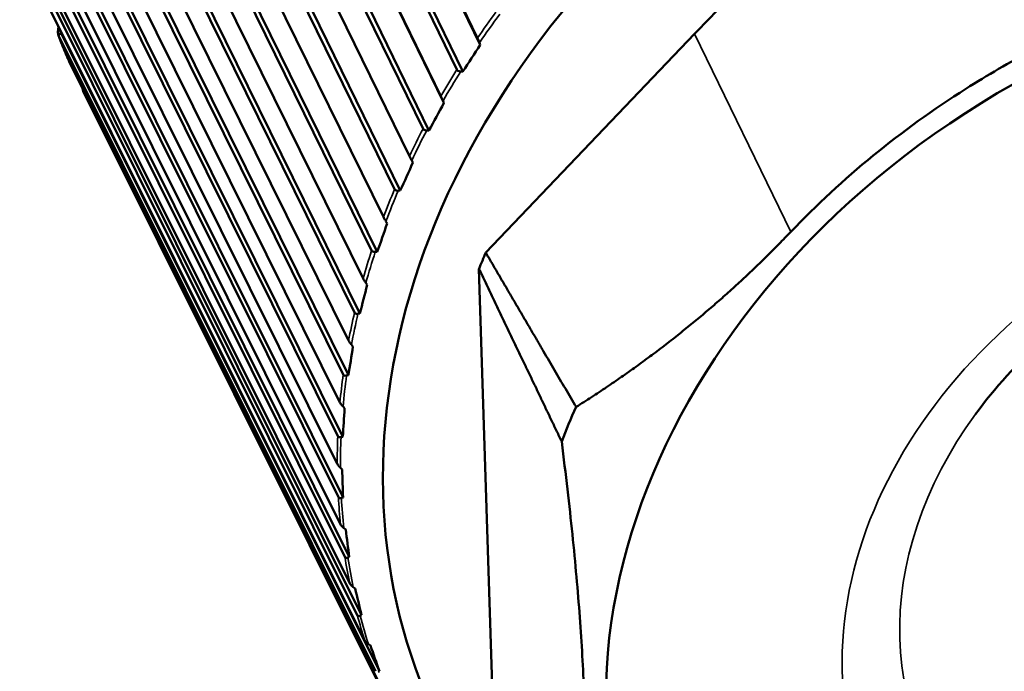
# Model space of a CAD drawing. Header units: millimetres. Extents: x 0 to 2239, y -60 to 841.
# Tile 87 of 165: x 1044.39 to 1051.54, y 181.97 to 186.7. Entities that reach past the tile are written whole.
import ezdxf

# ---------------------------------------------------------------- set-up
doc = ezdxf.new("R2010")
doc.units = ezdxf.units.MM
doc.layers.add('Sichtbar (ISO)', color=7, linetype='Continuous', lineweight=50)
doc.layers.add('Sichtbar schmal (ISO)', color=7, linetype='Continuous', lineweight=35)

msp = doc.modelspace()

# ---------------------------------------------------------------- linework, layer by layer
at = {"layer": 'Sichtbar (ISO)'}
for p, q in [((1045.4335, 191.2716), (1047.7175, 186.5648)), ((1047.737, 186.5147), (1045.4406, 191.247)), ((1047.5672, 186.3353), (1045.2831, 191.0421)), ((1047.6104, 186.3214), (1045.3139, 191.0537)), ((1045.1614, 190.8396), (1047.4512, 186.1423)), ((1047.4732, 186.0932), (1045.1711, 190.816)), ((1047.3215, 185.9062), (1045.0317, 190.6034)), ((1047.364, 185.8943), (1045.0618, 190.6171)), ((1044.9284, 190.396), (1047.223, 185.7084)), ((1047.1149, 185.4673), (1044.8203, 190.1548)), ((1047.1565, 185.4574), (1044.8494, 190.1704)), ((1044.7359, 189.9437), (1047.0345, 185.266)), ((1046.9487, 185.0216), (1044.6502, 189.6992)), ((1046.9892, 185.0136), (1044.6782, 189.7167)), ((1044.5854, 189.486), (1046.887, 184.8183)), ((1046.8241, 184.5722), (1044.5225, 189.2398)), ((1046.8633, 184.566), (1044.5492, 189.259)), ((1044.4779, 189.0259), (1046.7816, 184.3682)), ((1046.7796, 184.1176), (1044.4635, 188.8005)), ((1046.7419, 184.1221), (1044.4383, 188.7797)), ((1044.4141, 188.5665), (1046.7189, 183.9188)), ((1046.7028, 183.6745), (1044.398, 188.3221)), ((1046.7388, 183.6714), (1044.4215, 188.3444)), ((1044.3943, 188.1111), (1046.6993, 183.4733)), ((1046.7069, 183.2323), (1044.402, 187.8701)), ((1046.7411, 183.2306), (1044.4237, 187.8936)), ((1044.4189, 187.6627), (1046.7231, 183.0345)), ((1046.7865, 182.7981), (1044.4699, 187.4514)), ((1046.7543, 182.7986), (1044.4502, 187.4267)), ((1044.4875, 187.2243), (1046.79, 182.6057)), ((1046.8747, 182.3769), (1044.5598, 187.0206)), ((1046.8446, 182.3763), (1044.5422, 186.995)), ((1044.5998, 186.7991), (1046.8995, 182.1896)), ((1044.6929, 186.6044), (1044.6759, 186.6409)), ((1046.9773, 181.9684), (1044.6775, 186.5779)), ((1044.6832, 186.6319), (1044.6929, 186.6044)), ((1047.0051, 181.9698), (1044.6929, 186.6044)), ((1049.2922, 186.5956), (1047.7769, 185.0076)), ((1047.737, 186.5147), (1047.7313, 186.5307)), ((1044.7549, 186.3898), (1047.051, 181.7891)), ((1047.5949, 186.3224), (1047.6104, 186.3214)), ((1047.1513, 181.5776), (1044.8552, 186.1783)), ((1047.4732, 186.0932), (1047.4664, 186.1088)), ((1047.3488, 185.8945), (1047.364, 185.8943)), ((1047.2475, 185.6605), (1047.2397, 185.6755)), ((1047.1416, 185.4568), (1047.1565, 185.4574)), ((1047.0615, 185.2196), (1047.0527, 185.234)), ((1046.9748, 185.0123), (1046.9892, 185.0136)), ((1047.7277, 184.8895), (1047.8419, 181.2835)), ((1046.9163, 184.7733), (1046.9065, 184.7872)), ((1046.8494, 184.5639), (1046.8633, 184.566)), ((1046.813, 184.3249), (1046.8024, 184.3381)), ((1046.7664, 184.1148), (1046.7796, 184.1176)), ((1046.7524, 183.8773), (1046.7409, 183.8897)), ((1046.7263, 183.668), (1046.7388, 183.6714)), ((1046.7347, 183.4336), (1046.7224, 183.4453)), ((1046.7294, 183.2267), (1046.7411, 183.2306)), ((1046.7602, 182.9969), (1046.7472, 183.0078)), ((1046.7756, 182.7937), (1046.7865, 182.7981)), ((1046.8286, 182.5701), (1046.815, 182.5802)), ((1046.8646, 182.3721), (1046.8747, 182.3769)), ((1046.9396, 182.1562), (1046.9254, 182.1653)), ((1046.9959, 181.9647), (1047.0051, 181.9698))]:
    msp.add_line(p, q, dxfattribs=at)
for centre, major_axis, ratio, start_param, end_param in [((1053.112, 184.3159), (-5.711, -2.6505), 0.788675, 2.728639, 6.598764), ((1044.6526, 186.7137), (-0.1243, 0.3531), 0.005983, 1.721374, 1.776246), ((1045.9198, 190.0323), (2.1546, 6.0504), 0.496424, 4.238883, 4.27781), ((1045.6603, 189.6007), (1.6402, 6.2096), 0.463339, 4.200052, 4.23898), ((1045.44, 189.1585), (1.1351, 6.3215), 0.427182, 4.165592, 4.20452), ((1045.2603, 188.7085), (0.6421, 6.3904), 0.388202, 4.135399, 4.174327), ((1053.2343, 184.0522), (-5.501, -2.553), 0.788675, 5.560353, 5.584191), ((1045.1224, 188.2539), (0.1628, 6.4205), 0.346664, 4.109335, 4.148263), ((1045.0274, 187.7978), (-0.3021, 6.4155), 0.302852, 4.087247, 4.126174), ((1044.9758, 187.3433), (-0.7522, 6.3784), 0.257066, 4.068982, 4.10791), ((1053.7784, 182.8799), (-5.4178, -2.5144), 0.788675, 5.546786, 5.598335), ((1044.968, 186.8934), (-1.1877, 6.3118), 0.209617, 4.054398, 4.093326), ((1045.004, 186.4514), (-1.6093, 6.2177), 0.160831, 4.043372, 4.0823), ((1045.0837, 186.0201), (-2.0173, 6.0975), 0.111039, 4.035802, 4.07473), ((1045.2064, 185.6026), (-2.4126, 5.9522), 0.060584, 4.031613, 4.070541)]:
    msp.add_ellipse(centre, major_axis=major_axis, ratio=ratio, start_param=start_param, end_param=end_param, dxfattribs=at)
msp.add_ellipse((1053.9137, 182.5883), major_axis=(-4.9435, -2.2943), ratio=0.788675, dxfattribs=at)
for points, knots in [([(1056.9723, 187.9566), (1056.5695, 188.2177), (1056.1279, 188.4323), (1055.1034, 188.7544), (1054.5204, 188.8429), (1053.6311, 188.8222), (1053.3465, 188.7941), (1052.7787, 188.6909), (1052.4959, 188.6161), (1051.6506, 188.3276), (1051.1117, 188.052), (1050.1267, 187.3891), (1049.6874, 187.0097), (1049.2922, 186.5956)], [0.000001, 0.000001, 0.000001, 0.000001, 0.345055, 0.345055, 0.730328, 0.730328, 0.907196, 0.907196, 1.083674, 1.083674, 1.445653, 1.445653, 1.801204, 1.801204, 1.801204, 1.801204]), ([(1057.5812, 186.5041), (1057.188, 186.759), (1056.7392, 186.9552), (1056.089, 187.1267), (1055.9227, 187.1621), (1055.1088, 187.2943), (1054.4229, 187.2864), (1053.0497, 187.0417), (1052.3721, 186.8067), (1051.5783, 186.3883), (1051.4174, 186.295), (1050.7902, 185.8978), (1050.362, 185.5475), (1049.9914, 185.1591)], [0.000001, 0.000001, 0.000001, 0.000001, 0.336889, 0.336889, 0.448865, 0.448865, 0.874126, 0.874126, 1.299358, 1.299358, 1.410685, 1.410685, 1.745596, 1.745596, 1.745596, 1.745596]), ([(1044.6759, 186.6409), (1044.6735, 186.6287), (1044.6719, 186.6148), (1044.6724, 186.5947), (1044.6742, 186.585), (1044.6771, 186.5788), (1044.6772, 186.5785), (1044.6774, 186.5782), (1044.6775, 186.5779)], [0.12922201, 0.12922201, 0.12922201, 0.12922201, 0.13675171, 0.13675171, 0.14339331, 0.14339331, 0.14339331, 0.14371764, 0.14371764, 0.14371764, 0.14371764]), ([(1044.6761, 186.5812), (1044.681, 186.5684), (1044.6859, 186.5557), (1044.696, 186.5302), (1044.7011, 186.5175), (1044.7113, 186.4921), (1044.7166, 186.4795), (1044.7271, 186.4542), (1044.7324, 186.4416), (1044.7432, 186.4164), (1044.7487, 186.4039), (1044.7542, 186.3914)], [0.27012781, 0.27012781, 0.27012781, 0.27012781, 0.27781725, 0.27781725, 0.2855067, 0.2855067, 0.29319614, 0.29319614, 0.30088558, 0.30088558, 0.30857503, 0.30857503, 0.30857503, 0.30857503]), ([(1047.7313, 186.5307), (1047.7308, 186.5319), (1047.7304, 186.5331), (1047.7277, 186.5404), (1047.725, 186.5475), (1047.721, 186.5573), (1047.719, 186.5618), (1047.7175, 186.5648)], [-0.007986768, -0.007986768, -0.007986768, -0.007986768, -0.00724657, -0.00724657, -0.003321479, -0.003321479, -0.000173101, -0.000173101, -0.000173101, -0.000173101]), ([(1044.7549, 186.3898), (1044.7548, 186.3901), (1044.7546, 186.3904), (1044.7545, 186.3907), (1044.7544, 186.3909), (1044.7543, 186.3911), (1044.7542, 186.3914)], [0.1430689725, 0.1430689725, 0.1430689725, 0.1430689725, 0.1433933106, 0.1433933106, 0.1433933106, 0.143636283, 0.143636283, 0.143636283, 0.143636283]), ([(1047.5672, 186.3353), (1047.5687, 186.3324), (1047.5717, 186.3294), (1047.5793, 186.3251), (1047.5857, 186.3234), (1047.5926, 186.3226), (1047.5937, 186.3225), (1047.5949, 186.3224)], [-0.071182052, -0.071182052, -0.071182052, -0.071182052, -0.068033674, -0.068033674, -0.064108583, -0.064108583, -0.063368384, -0.063368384, -0.063368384, -0.063368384]), ([(1044.8496, 186.2), (1044.8505, 186.1921), (1044.8523, 186.1844), (1044.8547, 186.1792), (1044.8549, 186.1789), (1044.855, 186.1786), (1044.8552, 186.1783)], [0.137834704, 0.137834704, 0.137834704, 0.137834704, 0.143393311, 0.143393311, 0.143393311, 0.143717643, 0.143717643, 0.143717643, 0.143717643]), ([(1047.4664, 186.1088), (1047.4659, 186.1099), (1047.4654, 186.1111), (1047.4623, 186.1182), (1047.4591, 186.1252), (1047.4547, 186.1348), (1047.4526, 186.1393), (1047.4512, 186.1423)], [-0.007986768, -0.007986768, -0.007986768, -0.007986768, -0.00724657, -0.00724657, -0.003321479, -0.003321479, -0.000173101, -0.000173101, -0.000173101, -0.000173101]), ([(1047.3215, 185.9062), (1047.323, 185.9032), (1047.326, 185.9004), (1047.3335, 185.8964), (1047.3397, 185.895), (1047.3465, 185.8946), (1047.3477, 185.8946), (1047.3488, 185.8945)], [-0.071182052, -0.071182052, -0.071182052, -0.071182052, -0.068033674, -0.068033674, -0.064108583, -0.064108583, -0.063368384, -0.063368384, -0.063368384, -0.063368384]), ([(1047.2397, 185.6755), (1047.2391, 185.6767), (1047.2385, 185.6778), (1047.2349, 185.6847), (1047.2314, 185.6915), (1047.2266, 185.701), (1047.2244, 185.7054), (1047.223, 185.7084)], [-0.007986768, -0.007986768, -0.007986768, -0.007986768, -0.00724657, -0.00724657, -0.003321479, -0.003321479, -0.000173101, -0.000173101, -0.000173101, -0.000173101]), ([(1047.1149, 185.4673), (1047.1164, 185.4643), (1047.1193, 185.4616), (1047.1267, 185.4579), (1047.1328, 185.4568), (1047.1394, 185.4568), (1047.1405, 185.4568), (1047.1416, 185.4568)], [-0.071182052, -0.071182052, -0.071182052, -0.071182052, -0.068033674, -0.068033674, -0.064108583, -0.064108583, -0.063368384, -0.063368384, -0.063368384, -0.063368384]), ([(1054.6303, 185.3653), (1054.3946, 185.3819), (1054.148, 185.373), (1053.6497, 185.3026), (1053.3981, 185.2411), (1052.9076, 185.0688), (1052.6689, 184.958), (1052.2207, 184.6947), (1052.0113, 184.5422), (1051.6358, 184.2071), (1051.4698, 184.0245), (1051.3304, 183.8338)], [4.425331, 4.425331, 4.425331, 4.425331, 4.669855, 4.669855, 4.914379, 4.914379, 5.158903, 5.158903, 5.403427, 5.403427, 5.647951, 5.647951, 5.647951, 5.647951]), ([(1047.0527, 185.234), (1047.052, 185.2351), (1047.0513, 185.2362), (1047.0473, 185.2429), (1047.0434, 185.2495), (1047.0383, 185.2587), (1047.036, 185.263), (1047.0345, 185.266)], [-0.007986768, -0.007986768, -0.007986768, -0.007986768, -0.00724657, -0.00724657, -0.003321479, -0.003321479, -0.000173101, -0.000173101, -0.000173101, -0.000173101]), ([(1046.9487, 185.0216), (1046.9502, 185.0187), (1046.9531, 185.016), (1046.9603, 185.0126), (1046.9662, 185.0118), (1046.9726, 185.0121), (1046.9737, 185.0122), (1046.9748, 185.0123)], [-0.071182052, -0.071182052, -0.071182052, -0.071182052, -0.068033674, -0.068033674, -0.064108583, -0.064108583, -0.063368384, -0.063368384, -0.063368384, -0.063368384]), ([(1046.9065, 184.7872), (1046.9058, 184.7882), (1046.9051, 184.7893), (1046.9006, 184.7956), (1046.8964, 184.802), (1046.8909, 184.811), (1046.8885, 184.8153), (1046.887, 184.8183)], [-0.007986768, -0.007986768, -0.007986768, -0.007986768, -0.00724657, -0.00724657, -0.003321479, -0.003321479, -0.000173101, -0.000173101, -0.000173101, -0.000173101]), ([(1046.8241, 184.5722), (1046.8256, 184.5693), (1046.8284, 184.5667), (1046.8354, 184.5636), (1046.8412, 184.563), (1046.8474, 184.5636), (1046.8484, 184.5637), (1046.8494, 184.5639)], [-0.071182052, -0.071182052, -0.071182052, -0.071182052, -0.068033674, -0.068033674, -0.064108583, -0.064108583, -0.063368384, -0.063368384, -0.063368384, -0.063368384]), ([(1046.8024, 184.3381), (1046.8016, 184.3391), (1046.8008, 184.34), (1046.796, 184.3461), (1046.7914, 184.3523), (1046.7856, 184.361), (1046.7831, 184.3652), (1046.7816, 184.3682)], [-0.007986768, -0.007986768, -0.007986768, -0.007986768, -0.00724657, -0.00724657, -0.003321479, -0.003321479, -0.000173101, -0.000173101, -0.000173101, -0.000173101]), ([(1046.7419, 184.1221), (1046.7434, 184.1192), (1046.7462, 184.1167), (1046.753, 184.1139), (1046.7585, 184.1136), (1046.7644, 184.1144), (1046.7654, 184.1146), (1046.7664, 184.1148)], [-0.071182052, -0.071182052, -0.071182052, -0.071182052, -0.068033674, -0.068033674, -0.064108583, -0.064108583, -0.063368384, -0.063368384, -0.063368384, -0.063368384]), ([(1046.7409, 183.8897), (1046.74, 183.8907), (1046.7391, 183.8916), (1046.734, 183.8974), (1046.7291, 183.9033), (1046.7229, 183.9117), (1046.7203, 183.9158), (1046.7189, 183.9188)], [-0.007986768, -0.007986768, -0.007986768, -0.007986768, -0.00724657, -0.00724657, -0.003321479, -0.003321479, -0.000173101, -0.000173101, -0.000173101, -0.000173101]), ([(1046.7028, 183.6745), (1046.7043, 183.6715), (1046.707, 183.6691), (1046.7135, 183.6665), (1046.7188, 183.6664), (1046.7244, 183.6676), (1046.7254, 183.6678), (1046.7263, 183.668)], [-0.071182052, -0.071182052, -0.071182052, -0.071182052, -0.068033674, -0.068033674, -0.064108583, -0.064108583, -0.063368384, -0.063368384, -0.063368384, -0.063368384]), ([(1046.7224, 183.4453), (1046.7215, 183.4462), (1046.7206, 183.4471), (1046.7151, 183.4525), (1046.7099, 183.4581), (1046.7035, 183.4663), (1046.7008, 183.4703), (1046.6993, 183.4733)], [-0.007986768, -0.007986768, -0.007986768, -0.007986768, -0.00724657, -0.00724657, -0.003321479, -0.003321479, -0.000173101, -0.000173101, -0.000173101, -0.000173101]), ([(1046.7069, 183.2323), (1046.7084, 183.2293), (1046.7111, 183.227), (1046.7173, 183.2246), (1046.7223, 183.2247), (1046.7276, 183.2261), (1046.7285, 183.2264), (1046.7294, 183.2267)], [-0.071182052, -0.071182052, -0.071182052, -0.071182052, -0.068033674, -0.068033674, -0.064108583, -0.064108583, -0.063368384, -0.063368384, -0.063368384, -0.063368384]), ([(1046.7472, 183.0078), (1046.7462, 183.0086), (1046.7453, 183.0094), (1046.7394, 183.0145), (1046.734, 183.0198), (1046.7273, 183.0277), (1046.7246, 183.0316), (1046.7231, 183.0345)], [-0.007986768, -0.007986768, -0.007986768, -0.007986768, -0.00724657, -0.00724657, -0.003321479, -0.003321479, -0.000173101, -0.000173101, -0.000173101, -0.000173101]), ([(1046.7543, 182.7986), (1046.7558, 182.7957), (1046.7584, 182.7934), (1046.7643, 182.7912), (1046.769, 182.7915), (1046.7739, 182.7931), (1046.7747, 182.7934), (1046.7756, 182.7937)], [-0.071182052, -0.071182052, -0.071182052, -0.071182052, -0.068033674, -0.068033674, -0.064108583, -0.064108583, -0.063368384, -0.063368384, -0.063368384, -0.063368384]), ([(1046.815, 182.5802), (1046.814, 182.5809), (1046.813, 182.5817), (1046.8069, 182.5864), (1046.8012, 182.5914), (1046.7943, 182.5989), (1046.7915, 182.6027), (1046.79, 182.6057)], [-0.007986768, -0.007986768, -0.007986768, -0.007986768, -0.00724657, -0.00724657, -0.003321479, -0.003321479, -0.000173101, -0.000173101, -0.000173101, -0.000173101]), ([(1046.8446, 182.3763), (1046.8461, 182.3734), (1046.8486, 182.3712), (1046.8542, 182.3691), (1046.8585, 182.3696), (1046.8631, 182.3714), (1046.8639, 182.3717), (1046.8646, 182.3721)], [-0.071182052, -0.071182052, -0.071182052, -0.071182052, -0.068033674, -0.068033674, -0.064108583, -0.064108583, -0.063368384, -0.063368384, -0.063368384, -0.063368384]), ([(1046.9254, 182.1653), (1046.9243, 182.166), (1046.9233, 182.1667), (1046.9169, 182.1711), (1046.9111, 182.1757), (1046.9039, 182.1829), (1046.901, 182.1866), (1046.8995, 182.1896)], [-0.007986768, -0.007986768, -0.007986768, -0.007986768, -0.00724657, -0.00724657, -0.003321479, -0.003321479, -0.000173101, -0.000173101, -0.000173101, -0.000173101])]:
    msp.add_open_spline(points, degree=3, knots=knots, dxfattribs=at)
for points, weights in [([(1049.9914, 185.1591), (1049.2972, 184.4315), (1048.4326, 183.8868)], [1.27927488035, 1.27927488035, 1.2314661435]), ([(1047.7769, 185.0076), (1048.1123, 184.4328), (1048.4326, 183.8868)], [1.00009121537, 1.00025746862, 1.00015185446]), ([(1048.3279, 183.6353), (1048.0356, 184.2468), (1047.7277, 184.8895)], [1.00015667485, 1.0002702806, 1.00009573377]), ([(1048.4363, 180.2119), (1048.5986, 181.5019), (1048.3279, 183.6353)], [1.23096562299, 1.32029098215, 1.23096562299])]:
    msp.add_rational_spline(points, weights, degree=2, dxfattribs=at)
at = {"layer": 'Sichtbar schmal (ISO)'}
msp.add_line((1049.9914, 185.1591), (1049.2922, 186.5956), dxfattribs=at)
for centre, major_axis, start_param, end_param in [((1053.0379, 184.4754), (5.9525, 2.7625), 2.178559, 2.216019), ((1053.0469, 184.4562), (-5.9392, -2.7564), 5.318104, 5.359661), ((1050.874, 189.1381), (-6.0848, -2.824), 6.229073, 6.267508), ((1053.0379, 184.4754), (5.9525, 2.7625), 2.261233, 2.298693), ((1053.0469, 184.4562), (-5.9392, -2.7564), 5.400777, 5.442334), ((1053.0379, 184.4754), (5.9525, 2.7625), 2.343906, 2.381366), ((1053.0469, 184.4562), (-5.9392, -2.7564), 5.483451, 5.525007), ((1053.0379, 184.4754), (5.9525, 2.7625), 2.42658, 2.46404), ((1053.0469, 184.4562), (-5.9392, -2.7564), 5.566124, 5.607681), ((1053.842, 182.7429), (-2.8748, -1.3342), 5.323699, 10.384265), ((1053.0379, 184.4754), (5.9525, 2.7625), 2.509253, 2.546713), ((1053.0469, 184.4562), (-5.9392, -2.7564), 5.648798, 5.690354), ((1053.0379, 184.4754), (5.9525, 2.7625), 2.591927, 2.629387), ((1053.0469, 184.4562), (-5.9392, -2.7564), 5.731471, 5.773028), ((1053.0379, 184.4754), (5.9525, 2.7625), 2.6746, 2.71206), ((1053.0469, 184.4562), (-5.9392, -2.7564), 5.814145, 5.855701), ((1053.0379, 184.4754), (-5.9525, -2.7625), 5.898866, 5.936327), ((1053.0469, 184.4562), (-5.9392, -2.7564), 5.896818, 5.938375), ((1053.0379, 184.4754), (-5.9525, -2.7625), 5.98154, 6.019), ((1053.0469, 184.4562), (-5.9392, -2.7564), 5.979492, 6.021048), ((1053.0379, 184.4754), (-5.9525, -2.7625), 6.064213, 6.101674), ((1053.0469, 184.4562), (-5.9392, -2.7564), 6.062165, 6.103722), ((1053.0379, 184.4754), (-5.9525, -2.7625), 6.146887, 6.184347), ((1053.0469, 184.4562), (-5.9392, -2.7564), 6.144838, 6.186395)]:
    msp.add_ellipse(centre, major_axis=major_axis, ratio=0.788675, start_param=start_param, end_param=end_param, dxfattribs=at)
msp.add_ellipse((1053.9137, 182.5883), major_axis=(3.3335, 1.5471), ratio=0.788675, dxfattribs=at)
for points in [[(1044.6929, 186.6044), (1044.6877, 186.5957), (1044.6827, 186.5866), (1044.6775, 186.5779)], [(1044.8578, 186.1837), (1044.8569, 186.1819), (1044.856, 186.1801), (1044.8552, 186.1783)]]:
    msp.add_open_spline(points, degree=3, dxfattribs=at)

doc.saveas('drawing.dxf')
